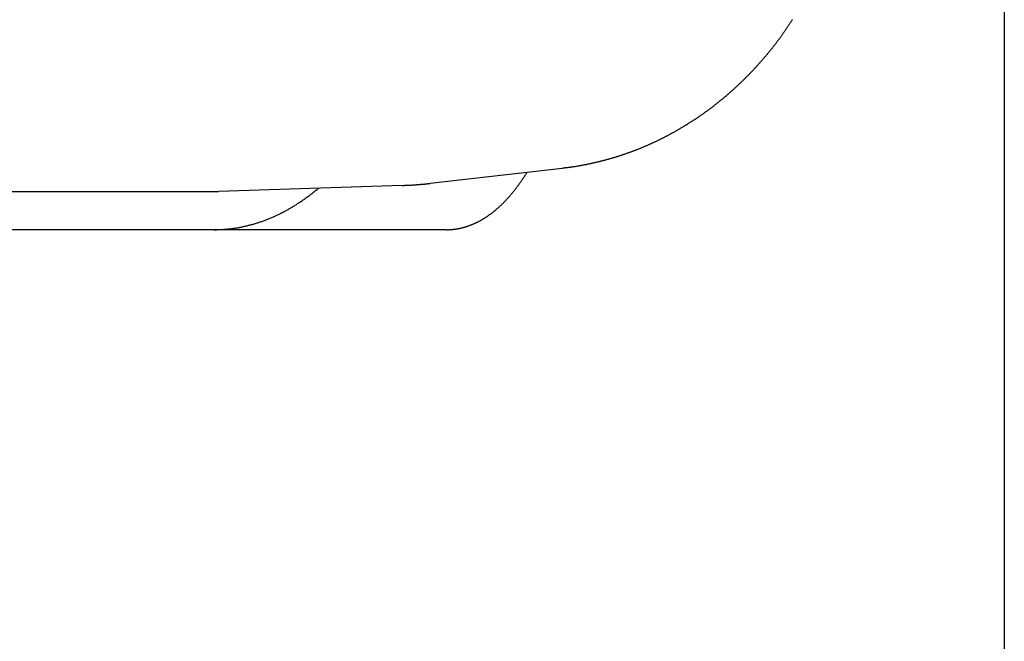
# Model space of a CAD drawing. Extents: x 637 to 3230, y 885 to 2745.
# Tile 99 of 151: x 3218 to 3230, y 1661 to 1669. Entities that reach past the tile are written whole.
import ezdxf

# ---------------------------------------------------------------- set-up
doc = ezdxf.new("R2010")
doc.units = 0
doc.layers.add('KF_GRAVIS_15_REAR', color=7, linetype='CONTINUOUS')

# ---------------------------------------------------------------- blocks, each defined once
blk = doc.blocks.new('KF_GRAVIS_15_REAR')
at = {"layer": 'KF_GRAVIS_15_REAR'}
for p, q in [((208.99999, -343.44213), (208.99999, -656)), ((203.20695, -585.69744), (201.47775, -585.89401)), ((185.04235, -586), (198.64993, -586)), ((201.11224, -585.92069), (198.70351, -585.99913)), ((201.69748, -586.5), (191.63861, -586.5))]:
    blk.add_line(p, q, dxfattribs=at)
for points in [[(206.225, -583.746, 0), (206.221, -583.753, 0), (206.217, -583.76, 0), (206.212, -583.766, 0), (206.208, -583.773, 0), (206.204, -583.779, 0), (206.2, -583.786, 0), (206.195, -583.793, 0), (206.191, -583.799, 0), (206.187, -583.806, 0), (206.183, -583.812, 0), (206.178, -583.819, 0), (206.174, -583.825, 0), (206.17, -583.832, 0), (206.165, -583.838, 0), (206.161, -583.845, 0), (206.157, -583.851, 0), (206.152, -583.858, 0), (206.148, -583.864, 0), (206.144, -583.871, 0), (206.139, -583.877, 0), (206.135, -583.884, 0), (206.13, -583.89, 0), (206.126, -583.897, 0), (206.121, -583.903, 0), (206.117, -583.91, 0), (206.112, -583.916, 0), (206.108, -583.923, 0), (206.103, -583.929, 0), (206.099, -583.935, 0), (206.094, -583.942, 0), (206.09, -583.948, 0), (206.085, -583.955, 0), (206.081, -583.961, 0), (206.076, -583.967, 0), (206.072, -583.974, 0), (206.067, -583.98, 0), (206.062, -583.986, 0), (206.058, -583.993, 0), (206.053, -583.999, 0), (206.048, -584.005, 0), (206.044, -584.012, 0), (206.039, -584.018, 0), (206.034, -584.024, 0), (206.03, -584.03, 0), (206.025, -584.037, 0), (206.02, -584.043, 0), (206.016, -584.049, 0), (206.011, -584.056, 0), (206.006, -584.062, 0), (206.001, -584.068, 0), (205.997, -584.074, 0), (205.992, -584.08, 0), (205.987, -584.087, 0), (205.982, -584.093, 0), (205.977, -584.099, 0), (205.973, -584.105, 0), (205.968, -584.111, 0), (205.963, -584.117, 0), (205.958, -584.124, 0), (205.953, -584.13, 0), (205.948, -584.136, 0), (205.943, -584.142, 0), (205.938, -584.148, 0), (205.933, -584.154, 0), (205.928, -584.16, 0), (205.924, -584.166, 0)], [(205.924, -584.166, 0), (205.918, -584.173, 0), (205.913, -584.179, 0), (205.908, -584.186, 0), (205.902, -584.192, 0), (205.897, -584.199, 0), (205.892, -584.205, 0), (205.886, -584.211, 0), (205.881, -584.218, 0), (205.876, -584.224, 0), (205.87, -584.231, 0), (205.865, -584.237, 0), (205.859, -584.243, 0), (205.854, -584.25, 0), (205.848, -584.256, 0), (205.843, -584.262, 0), (205.838, -584.269, 0), (205.832, -584.275, 0), (205.827, -584.281, 0), (205.821, -584.288, 0), (205.816, -584.294, 0), (205.81, -584.3, 0), (205.805, -584.307, 0), (205.799, -584.313, 0), (205.793, -584.319, 0), (205.788, -584.325, 0), (205.782, -584.332, 0), (205.777, -584.338, 0), (205.771, -584.344, 0), (205.765, -584.35, 0), (205.76, -584.356, 0), (205.754, -584.363, 0), (205.749, -584.369, 0), (205.743, -584.375, 0), (205.737, -584.381, 0), (205.732, -584.387, 0), (205.726, -584.393, 0), (205.72, -584.399, 0), (205.715, -584.405, 0), (205.709, -584.412, 0), (205.703, -584.418, 0), (205.697, -584.424, 0), (205.692, -584.43, 0), (205.686, -584.436, 0), (205.68, -584.442, 0), (205.674, -584.448, 0), (205.668, -584.454, 0), (205.663, -584.46, 0), (205.657, -584.466, 0), (205.651, -584.472, 0), (205.645, -584.478, 0), (205.639, -584.484, 0), (205.633, -584.49, 0), (205.628, -584.496, 0), (205.622, -584.502, 0), (205.616, -584.507, 0), (205.61, -584.513, 0), (205.604, -584.519, 0), (205.598, -584.525, 0), (205.592, -584.531, 0), (205.586, -584.537, 0), (205.58, -584.543, 0), (205.574, -584.549, 0), (205.568, -584.554, 0), (205.562, -584.56, 0), (205.556, -584.566, 0), (205.55, -584.572, 0), (205.544, -584.578, 0), (205.538, -584.583, 0), (205.532, -584.589, 0), (205.526, -584.595, 0), (205.52, -584.601, 0), (205.514, -584.606, 0), (205.508, -584.612, 0), (205.502, -584.618, 0), (205.496, -584.623, 0), (205.49, -584.629, 0), (205.483, -584.635, 0), (205.477, -584.64, 0), (205.471, -584.646, 0), (205.465, -584.652, 0), (205.459, -584.657, 0), (205.453, -584.663, 0), (205.446, -584.669, 0), (205.44, -584.674, 0), (205.434, -584.68, 0), (205.428, -584.685, 0), (205.422, -584.691, 0), (205.415, -584.696, 0), (205.409, -584.702, 0), (205.403, -584.707, 0), (205.396, -584.713, 0), (205.39, -584.718, 0), (205.384, -584.724, 0), (205.378, -584.729, 0), (205.371, -584.735, 0), (205.365, -584.74, 0), (205.359, -584.746, 0), (205.352, -584.751, 0), (205.346, -584.756, 0), (205.339, -584.762, 0), (205.333, -584.767, 0), (205.327, -584.773, 0), (205.32, -584.778, 0), (205.314, -584.783, 0), (205.307, -584.789, 0), (205.301, -584.794, 0), (205.295, -584.799, 0), (205.288, -584.804, 0), (205.282, -584.81, 0), (205.275, -584.815, 0), (205.269, -584.82, 0), (205.262, -584.825, 0), (205.256, -584.831, 0), (205.249, -584.836, 0), (205.243, -584.841, 0), (205.236, -584.846, 0), (205.23, -584.852, 0), (205.223, -584.857, 0), (205.217, -584.862, 0), (205.21, -584.867, 0), (205.203, -584.872, 0), (205.197, -584.877, 0), (205.19, -584.882, 0), (205.184, -584.887, 0), (205.177, -584.892, 0), (205.17, -584.898, 0), (205.164, -584.903, 0), (205.157, -584.908, 0), (205.15, -584.913, 0), (205.144, -584.918, 0), (205.137, -584.923, 0), (205.13, -584.928, 0), (205.124, -584.933, 0), (205.117, -584.938, 0), (205.11, -584.942, 0), (205.103, -584.947, 0), (205.097, -584.952, 0), (205.09, -584.957, 0), (205.083, -584.962, 0), (205.076, -584.967, 0), (205.07, -584.972, 0), (205.063, -584.977, 0), (205.056, -584.982, 0), (205.049, -584.986, 0), (205.042, -584.991, 0), (205.036, -584.996, 0), (205.029, -585.001, 0), (205.022, -585.006, 0), (205.015, -585.01, 0), (205.008, -585.015, 0), (205.001, -585.02, 0), (204.994, -585.024, 0), (204.988, -585.029, 0), (204.981, -585.034, 0), (204.974, -585.039, 0), (204.967, -585.043, 0), (204.96, -585.048, 0), (204.953, -585.052, 0), (204.946, -585.057, 0), (204.939, -585.062, 0), (204.932, -585.066, 0), (204.925, -585.071, 0), (204.918, -585.075, 0), (204.911, -585.08, 0), (204.904, -585.084, 0), (204.897, -585.089, 0), (204.89, -585.094, 0), (204.883, -585.098, 0), (204.876, -585.102, 0), (204.869, -585.107, 0), (204.862, -585.111, 0), (204.855, -585.116, 0), (204.848, -585.12, 0), (204.841, -585.125, 0), (204.834, -585.129, 0), (204.827, -585.133, 0), (204.819, -585.138, 0), (204.812, -585.142, 0), (204.805, -585.146, 0), (204.798, -585.151, 0), (204.791, -585.155, 0), (204.784, -585.159, 0), (204.777, -585.164, 0), (204.769, -585.168, 0), (204.762, -585.172, 0), (204.755, -585.176, 0), (204.748, -585.181, 0), (204.741, -585.185, 0), (204.733, -585.189, 0), (204.726, -585.193, 0), (204.719, -585.197, 0), (204.712, -585.202, 0), (204.704, -585.206, 0), (204.697, -585.21, 0), (204.69, -585.214, 0), (204.683, -585.218, 0), (204.675, -585.222, 0), (204.668, -585.226, 0), (204.661, -585.23, 0), (204.653, -585.234, 0), (204.646, -585.238, 0), (204.639, -585.242, 0), (204.631, -585.246, 0), (204.624, -585.25, 0), (204.617, -585.254, 0), (204.609, -585.258, 0), (204.602, -585.262, 0), (204.595, -585.266, 0), (204.587, -585.27, 0), (204.58, -585.274, 0), (204.573, -585.277, 0), (204.565, -585.281, 0), (204.558, -585.285, 0), (204.55, -585.289, 0), (204.543, -585.293, 0), (204.535, -585.297, 0), (204.528, -585.3, 0), (204.521, -585.304, 0), (204.513, -585.308, 0), (204.506, -585.312, 0), (204.498, -585.315, 0), (204.491, -585.319, 0), (204.483, -585.323, 0), (204.476, -585.326, 0), (204.468, -585.33, 0), (204.461, -585.334, 0), (204.453, -585.337, 0), (204.446, -585.341, 0), (204.438, -585.344, 0), (204.431, -585.348, 0), (204.423, -585.351, 0), (204.415, -585.355, 0), (204.408, -585.359, 0), (204.4, -585.362, 0), (204.393, -585.366, 0), (204.385, -585.369, 0), (204.377, -585.372, 0), (204.37, -585.376, 0), (204.362, -585.379, 0), (204.355, -585.383, 0), (204.347, -585.386, 0), (204.339, -585.39, 0), (204.332, -585.393, 0), (204.324, -585.396, 0), (204.316, -585.4, 0), (204.309, -585.403, 0), (204.301, -585.406, 0), (204.293, -585.409, 0), (204.286, -585.413, 0), (204.278, -585.416, 0), (204.27, -585.419, 0), (204.263, -585.422, 0), (204.255, -585.426, 0), (204.247, -585.429, 0), (204.24, -585.432, 0), (204.232, -585.435, 0), (204.224, -585.438, 0), (204.216, -585.441, 0), (204.209, -585.445, 0), (204.201, -585.448, 0), (204.193, -585.451, 0), (204.185, -585.454, 0), (204.177, -585.457, 0), (204.17, -585.46, 0), (204.162, -585.463, 0), (204.154, -585.466, 0), (204.146, -585.469, 0), (204.139, -585.472, 0), (204.131, -585.475, 0), (204.123, -585.478, 0), (204.115, -585.48, 0), (204.107, -585.483, 0), (204.099, -585.486, 0), (204.092, -585.489, 0), (204.084, -585.492, 0), (204.076, -585.495, 0), (204.068, -585.498, 0), (204.06, -585.5, 0), (204.052, -585.503, 0), (204.044, -585.506, 0), (204.036, -585.509, 0), (204.029, -585.511, 0), (204.021, -585.514, 0), (204.013, -585.517, 0), (204.005, -585.519, 0), (203.997, -585.522, 0), (203.989, -585.525, 0), (203.981, -585.527, 0), (203.973, -585.53, 0), (203.965, -585.533, 0), (203.957, -585.535, 0), (203.949, -585.538, 0), (203.941, -585.54, 0), (203.933, -585.543, 0), (203.925, -585.545, 0), (203.917, -585.548, 0), (203.909, -585.55, 0), (203.901, -585.553, 0), (203.893, -585.555, 0), (203.885, -585.558, 0), (203.877, -585.56, 0), (203.869, -585.562, 0), (203.861, -585.565, 0), (203.853, -585.567, 0), (203.845, -585.569, 0), (203.837, -585.572, 0), (203.829, -585.574, 0), (203.821, -585.576, 0), (203.813, -585.579, 0), (203.805, -585.581, 0), (203.797, -585.583, 0), (203.789, -585.585, 0), (203.781, -585.587, 0), (203.773, -585.59, 0), (203.765, -585.592, 0), (203.757, -585.594, 0), (203.749, -585.596, 0), (203.741, -585.598, 0), (203.733, -585.6, 0), (203.724, -585.602, 0), (203.716, -585.604, 0), (203.708, -585.606, 0), (203.7, -585.608, 0), (203.692, -585.61, 0), (203.684, -585.612, 0), (203.676, -585.614, 0), (203.668, -585.616, 0), (203.66, -585.618, 0), (203.651, -585.62, 0), (203.643, -585.622, 0), (203.635, -585.624, 0), (203.627, -585.626, 0), (203.619, -585.628, 0), (203.611, -585.63, 0), (203.603, -585.631, 0), (203.594, -585.633, 0), (203.586, -585.635, 0), (203.578, -585.637, 0), (203.57, -585.638, 0), (203.562, -585.64, 0), (203.553, -585.642, 0), (203.545, -585.644, 0), (203.537, -585.645, 0), (203.529, -585.647, 0), (203.521, -585.649, 0), (203.513, -585.65, 0), (203.504, -585.652, 0), (203.496, -585.653, 0), (203.488, -585.655, 0), (203.48, -585.656, 0), (203.471, -585.658, 0), (203.463, -585.659, 0), (203.455, -585.661, 0), (203.447, -585.662, 0), (203.439, -585.664, 0), (203.43, -585.665, 0), (203.422, -585.667, 0), (203.414, -585.668, 0), (203.406, -585.67, 0), (203.397, -585.671, 0), (203.389, -585.672, 0), (203.381, -585.674, 0), (203.373, -585.675, 0), (203.364, -585.676, 0), (203.356, -585.678, 0), (203.348, -585.679, 0), (203.34, -585.68, 0), (203.331, -585.681, 0), (203.323, -585.682, 0), (203.315, -585.684, 0), (203.306, -585.685, 0), (203.298, -585.686, 0), (203.29, -585.687, 0), (203.282, -585.688, 0), (203.273, -585.689, 0), (203.265, -585.69, 0), (203.257, -585.691, 0), (203.248, -585.692, 0), (203.24, -585.694, 0), (203.232, -585.695, 0), (203.224, -585.696, 0), (203.215, -585.696, 0), (203.207, -585.697, 0)], [(201.697, -586.5, 0), (201.703, -586.5, 0), (201.709, -586.5, 0), (201.715, -586.5, 0), (201.72, -586.5, 0), (201.726, -586.499, 0), (201.732, -586.499, 0), (201.737, -586.499, 0), (201.743, -586.499, 0), (201.749, -586.498, 0), (201.755, -586.498, 0), (201.76, -586.498, 0), (201.766, -586.497, 0), (201.772, -586.497, 0), (201.778, -586.496, 0), (201.783, -586.495, 0), (201.789, -586.495, 0), (201.795, -586.494, 0), (201.8, -586.493, 0), (201.806, -586.493, 0), (201.812, -586.492, 0), (201.818, -586.491, 0), (201.823, -586.49, 0), (201.829, -586.489, 0), (201.835, -586.488, 0), (201.841, -586.487, 0), (201.846, -586.486, 0), (201.852, -586.485, 0), (201.858, -586.484, 0), (201.864, -586.483, 0), (201.869, -586.482, 0), (201.875, -586.48, 0), (201.881, -586.479, 0), (201.887, -586.478, 0), (201.892, -586.476, 0), (201.898, -586.475, 0), (201.904, -586.474, 0), (201.91, -586.472, 0), (201.915, -586.471, 0), (201.921, -586.469, 0), (201.927, -586.467, 0), (201.933, -586.466, 0), (201.938, -586.464, 0), (201.944, -586.462, 0), (201.95, -586.46, 0), (201.956, -586.459, 0), (201.962, -586.457, 0), (201.967, -586.455, 0), (201.973, -586.453, 0), (201.979, -586.451, 0), (201.985, -586.449, 0), (201.99, -586.447, 0), (201.996, -586.445, 0), (202.002, -586.443, 0), (202.008, -586.44, 0), (202.013, -586.438, 0), (202.019, -586.436, 0), (202.025, -586.434, 0), (202.03, -586.431, 0), (202.036, -586.429, 0), (202.042, -586.426, 0), (202.048, -586.424, 0), (202.053, -586.421, 0), (202.059, -586.419, 0), (202.065, -586.416, 0), (202.071, -586.414, 0), (202.076, -586.411, 0), (202.082, -586.408, 0), (202.088, -586.405, 0), (202.093, -586.403, 0), (202.099, -586.4, 0), (202.105, -586.397, 0), (202.111, -586.394, 0), (202.116, -586.391, 0), (202.122, -586.388, 0), (202.128, -586.385, 0), (202.133, -586.382, 0), (202.139, -586.379, 0), (202.145, -586.375, 0), (202.151, -586.372, 0), (202.156, -586.369, 0), (202.162, -586.366, 0), (202.168, -586.362, 0), (202.173, -586.359, 0), (202.179, -586.355, 0), (202.185, -586.352, 0), (202.19, -586.348, 0), (202.196, -586.345, 0), (202.202, -586.341, 0), (202.207, -586.338, 0), (202.213, -586.334, 0), (202.218, -586.33, 0), (202.224, -586.326, 0), (202.23, -586.323, 0), (202.235, -586.319, 0), (202.241, -586.315, 0), (202.247, -586.311, 0), (202.252, -586.307, 0), (202.258, -586.303, 0), (202.263, -586.299, 0), (202.269, -586.295, 0), (202.275, -586.291, 0), (202.28, -586.286, 0), (202.286, -586.282, 0), (202.291, -586.278, 0), (202.297, -586.274, 0), (202.303, -586.269, 0), (202.308, -586.265, 0), (202.314, -586.26, 0), (202.319, -586.256, 0), (202.325, -586.251, 0), (202.33, -586.247, 0), (202.336, -586.242, 0), (202.341, -586.238, 0), (202.347, -586.233, 0), (202.352, -586.228, 0), (202.358, -586.223, 0), (202.363, -586.219, 0), (202.369, -586.214, 0), (202.374, -586.209, 0), (202.38, -586.204, 0), (202.385, -586.199, 0), (202.391, -586.194, 0), (202.396, -586.189, 0), (202.402, -586.184, 0), (202.407, -586.179, 0), (202.413, -586.173, 0), (202.418, -586.168, 0), (202.424, -586.163, 0), (202.429, -586.158, 0), (202.434, -586.152, 0), (202.44, -586.147, 0), (202.445, -586.141, 0), (202.451, -586.136, 0), (202.456, -586.13, 0), (202.461, -586.125, 0), (202.467, -586.119, 0), (202.472, -586.114, 0), (202.477, -586.108, 0), (202.483, -586.102, 0), (202.488, -586.096, 0), (202.493, -586.091, 0), (202.499, -586.085, 0), (202.504, -586.079, 0), (202.509, -586.073, 0), (202.515, -586.067, 0), (202.52, -586.061, 0), (202.525, -586.055, 0), (202.531, -586.049, 0), (202.536, -586.042, 0), (202.541, -586.036, 0), (202.546, -586.03, 0), (202.552, -586.024, 0), (202.557, -586.017, 0), (202.562, -586.011, 0), (202.567, -586.005, 0), (202.572, -585.998, 0), (202.578, -585.992, 0), (202.583, -585.985, 0), (202.588, -585.979, 0), (202.593, -585.972, 0), (202.598, -585.965, 0), (202.603, -585.959, 0), (202.609, -585.952, 0), (202.614, -585.945, 0), (202.619, -585.938, 0), (202.624, -585.932, 0), (202.629, -585.925, 0), (202.634, -585.918, 0), (202.639, -585.911, 0), (202.644, -585.904, 0), (202.649, -585.897, 0), (202.654, -585.89, 0), (202.659, -585.883, 0), (202.664, -585.876, 0), (202.669, -585.868, 0), (202.675, -585.861, 0), (202.68, -585.854, 0), (202.685, -585.847, 0), (202.689, -585.839, 0), (202.694, -585.832, 0), (202.699, -585.825, 0), (202.704, -585.817, 0), (202.709, -585.81, 0), (202.714, -585.802, 0), (202.719, -585.795, 0), (202.724, -585.787, 0), (202.729, -585.779, 0), (202.734, -585.772, 0), (202.739, -585.764, 0), (202.744, -585.756, 0), (202.749, -585.749, 0)], [(198.649, -586.5, 0), (198.66, -586.5, 0), (198.671, -586.5, 0), (198.682, -586.5, 0), (198.693, -586.499, 0), (198.704, -586.499, 0), (198.715, -586.499, 0), (198.726, -586.498, 0), (198.737, -586.498, 0), (198.748, -586.497, 0), (198.759, -586.497, 0), (198.77, -586.496, 0), (198.782, -586.495, 0), (198.793, -586.494, 0), (198.804, -586.493, 0), (198.815, -586.492, 0), (198.826, -586.491, 0), (198.837, -586.49, 0), (198.848, -586.489, 0), (198.859, -586.488, 0), (198.87, -586.487, 0), (198.881, -586.485, 0), (198.892, -586.484, 0), (198.903, -586.482, 0), (198.914, -586.481, 0), (198.925, -586.479, 0), (198.936, -586.477, 0), (198.947, -586.475, 0), (198.958, -586.474, 0), (198.969, -586.472, 0), (198.98, -586.47, 0), (198.991, -586.468, 0), (199.002, -586.465, 0), (199.013, -586.463, 0), (199.024, -586.461, 0), (199.035, -586.459, 0), (199.046, -586.456, 0), (199.057, -586.454, 0), (199.068, -586.451, 0), (199.079, -586.449, 0), (199.09, -586.446, 0), (199.1, -586.443, 0), (199.111, -586.441, 0), (199.122, -586.438, 0), (199.133, -586.435, 0), (199.144, -586.432, 0), (199.155, -586.429, 0), (199.166, -586.426, 0), (199.177, -586.422, 0), (199.188, -586.419, 0), (199.199, -586.416, 0), (199.21, -586.412, 0), (199.22, -586.409, 0), (199.231, -586.405, 0), (199.242, -586.402, 0), (199.253, -586.398, 0), (199.264, -586.395, 0), (199.275, -586.391, 0), (199.285, -586.387, 0), (199.296, -586.383, 0), (199.307, -586.379, 0), (199.318, -586.375, 0), (199.329, -586.371, 0), (199.339, -586.367, 0), (199.35, -586.362, 0), (199.361, -586.358, 0), (199.372, -586.354, 0), (199.383, -586.349, 0), (199.393, -586.345, 0), (199.404, -586.34, 0), (199.415, -586.335, 0), (199.425, -586.331, 0), (199.436, -586.326, 0), (199.447, -586.321, 0), (199.458, -586.316, 0), (199.468, -586.311, 0), (199.479, -586.306, 0), (199.49, -586.301, 0), (199.5, -586.296, 0), (199.511, -586.291, 0), (199.521, -586.285, 0), (199.532, -586.28, 0), (199.543, -586.275, 0), (199.553, -586.269, 0), (199.564, -586.264, 0), (199.574, -586.258, 0), (199.585, -586.252, 0), (199.596, -586.247, 0), (199.606, -586.241, 0), (199.617, -586.235, 0), (199.627, -586.229, 0), (199.638, -586.223, 0), (199.648, -586.217, 0), (199.659, -586.211, 0), (199.669, -586.205, 0), (199.679, -586.198, 0), (199.69, -586.192, 0), (199.7, -586.186, 0), (199.711, -586.179, 0), (199.721, -586.173, 0), (199.732, -586.166, 0), (199.742, -586.159, 0), (199.752, -586.153, 0), (199.763, -586.146, 0), (199.773, -586.139, 0), (199.783, -586.132, 0), (199.794, -586.125, 0), (199.804, -586.118, 0), (199.814, -586.111, 0), (199.824, -586.104, 0), (199.835, -586.097, 0), (199.845, -586.089, 0), (199.855, -586.082, 0), (199.865, -586.075, 0), (199.875, -586.067, 0), (199.886, -586.06, 0), (199.896, -586.052, 0), (199.906, -586.045, 0), (199.916, -586.037, 0), (199.926, -586.029, 0), (199.936, -586.021, 0), (199.946, -586.013, 0), (199.956, -586.005, 0), (199.966, -585.997, 0), (199.977, -585.989, 0), (199.987, -585.981, 0), (199.997, -585.973, 0), (200.006, -585.965, 0), (200.016, -585.956, 0)], [(198.65, -586, 0), (198.65, -586, 0), (198.651, -586, 0), (198.651, -586, 0), (198.652, -586, 0), (198.652, -586, 0), (198.652, -586, 0), (198.653, -586, 0), (198.653, -586, 0), (198.654, -586, 0), (198.654, -586, 0), (198.655, -586, 0), (198.655, -586, 0), (198.655, -586, 0), (198.656, -586, 0), (198.656, -586, 0), (198.657, -586, 0), (198.657, -586, 0), (198.657, -586, 0), (198.658, -586, 0), (198.658, -586, 0), (198.659, -586, 0), (198.659, -586, 0), (198.66, -586, 0), (198.66, -586, 0), (198.66, -586, 0), (198.661, -586, 0), (198.661, -586, 0), (198.662, -586, 0), (198.662, -586, 0), (198.662, -586, 0), (198.663, -586, 0), (198.663, -586, 0), (198.664, -586, 0), (198.664, -586, 0), (198.665, -586, 0), (198.665, -586, 0), (198.665, -586, 0), (198.666, -586, 0), (198.666, -586, 0), (198.667, -586, 0), (198.667, -586, 0), (198.668, -586, 0), (198.668, -586, 0), (198.668, -586, 0), (198.669, -586, 0), (198.669, -586, 0), (198.67, -586, 0), (198.67, -586, 0), (198.67, -586, 0), (198.671, -586, 0), (198.671, -586, 0), (198.672, -586, 0), (198.672, -586, 0), (198.673, -586, 0), (198.673, -586, 0), (198.673, -586, 0), (198.674, -586, 0), (198.674, -586, 0), (198.675, -586, 0), (198.675, -586, 0), (198.675, -586, 0), (198.676, -586, 0), (198.676, -586, 0), (198.677, -586, 0), (198.677, -586, 0), (198.678, -586, 0), (198.678, -586, 0), (198.678, -586, 0), (198.679, -586, 0), (198.679, -586, 0), (198.68, -586, 0), (198.68, -586, 0), (198.68, -586, 0), (198.681, -586, 0), (198.681, -586, 0), (198.682, -586, 0), (198.682, -586, 0), (198.683, -586, 0), (198.683, -586, 0), (198.683, -586, 0), (198.684, -586, 0), (198.684, -586, 0), (198.685, -586, 0), (198.685, -586, 0), (198.686, -586, 0), (198.686, -586, 0), (198.686, -586, 0), (198.687, -586, 0), (198.687, -586, 0), (198.688, -586, 0), (198.688, -586, 0), (198.688, -586, 0), (198.689, -586, 0), (198.689, -586, 0), (198.69, -586, 0), (198.69, -586, 0), (198.691, -585.999, 0), (198.691, -585.999, 0), (198.691, -585.999, 0), (198.692, -585.999, 0), (198.692, -585.999, 0), (198.693, -585.999, 0), (198.693, -585.999, 0), (198.693, -585.999, 0), (198.694, -585.999, 0), (198.694, -585.999, 0), (198.695, -585.999, 0), (198.695, -585.999, 0), (198.696, -585.999, 0), (198.696, -585.999, 0), (198.696, -585.999, 0), (198.697, -585.999, 0), (198.697, -585.999, 0), (198.698, -585.999, 0), (198.698, -585.999, 0), (198.698, -585.999, 0), (198.699, -585.999, 0), (198.699, -585.999, 0), (198.7, -585.999, 0), (198.7, -585.999, 0), (198.701, -585.999, 0), (198.701, -585.999, 0), (198.701, -585.999, 0), (198.702, -585.999, 0), (198.702, -585.999, 0), (198.703, -585.999, 0), (198.703, -585.999, 0), (198.704, -585.999, 0)], [(201.112, -585.921, 0), (201.115, -585.921, 0), (201.118, -585.92, 0), (201.121, -585.92, 0), (201.124, -585.92, 0), (201.127, -585.92, 0), (201.129, -585.92, 0), (201.132, -585.92, 0), (201.135, -585.92, 0), (201.138, -585.92, 0), (201.141, -585.92, 0), (201.144, -585.92, 0), (201.147, -585.919, 0), (201.149, -585.919, 0), (201.152, -585.919, 0), (201.155, -585.919, 0), (201.158, -585.919, 0), (201.161, -585.919, 0), (201.164, -585.919, 0), (201.167, -585.919, 0), (201.169, -585.918, 0), (201.172, -585.918, 0), (201.175, -585.918, 0), (201.178, -585.918, 0), (201.181, -585.918, 0), (201.184, -585.918, 0), (201.187, -585.918, 0), (201.189, -585.918, 0), (201.192, -585.917, 0), (201.195, -585.917, 0), (201.198, -585.917, 0), (201.201, -585.917, 0), (201.204, -585.917, 0), (201.207, -585.917, 0), (201.21, -585.916, 0), (201.212, -585.916, 0), (201.215, -585.916, 0), (201.218, -585.916, 0), (201.221, -585.916, 0), (201.224, -585.916, 0), (201.227, -585.916, 0), (201.23, -585.915, 0), (201.232, -585.915, 0), (201.235, -585.915, 0), (201.238, -585.915, 0), (201.241, -585.915, 0), (201.244, -585.914, 0), (201.247, -585.914, 0), (201.25, -585.914, 0), (201.252, -585.914, 0), (201.255, -585.914, 0), (201.258, -585.914, 0), (201.261, -585.913, 0), (201.264, -585.913, 0), (201.267, -585.913, 0), (201.27, -585.913, 0), (201.272, -585.913, 0), (201.275, -585.912, 0), (201.278, -585.912, 0), (201.281, -585.912, 0), (201.284, -585.912, 0), (201.287, -585.912, 0), (201.29, -585.911, 0), (201.292, -585.911, 0), (201.295, -585.911, 0), (201.298, -585.911, 0), (201.301, -585.911, 0), (201.304, -585.91, 0), (201.307, -585.91, 0), (201.31, -585.91, 0), (201.312, -585.91, 0), (201.315, -585.91, 0), (201.318, -585.909, 0), (201.321, -585.909, 0), (201.324, -585.909, 0), (201.327, -585.909, 0), (201.33, -585.908, 0), (201.332, -585.908, 0), (201.335, -585.908, 0), (201.338, -585.908, 0), (201.341, -585.907, 0), (201.344, -585.907, 0), (201.347, -585.907, 0), (201.349, -585.907, 0), (201.352, -585.907, 0), (201.355, -585.906, 0), (201.358, -585.906, 0), (201.361, -585.906, 0), (201.364, -585.906, 0), (201.367, -585.905, 0), (201.369, -585.905, 0), (201.372, -585.905, 0), (201.375, -585.904, 0), (201.378, -585.904, 0), (201.381, -585.904, 0), (201.384, -585.904, 0), (201.387, -585.903, 0), (201.389, -585.903, 0), (201.392, -585.903, 0), (201.395, -585.903, 0), (201.398, -585.902, 0), (201.401, -585.902, 0), (201.404, -585.902, 0), (201.407, -585.902, 0), (201.409, -585.901, 0), (201.412, -585.901, 0), (201.415, -585.901, 0), (201.418, -585.9, 0), (201.421, -585.9, 0), (201.424, -585.9, 0), (201.426, -585.9, 0), (201.429, -585.899, 0), (201.432, -585.899, 0), (201.435, -585.899, 0), (201.438, -585.898, 0), (201.441, -585.898, 0), (201.444, -585.898, 0), (201.446, -585.897, 0), (201.449, -585.897, 0), (201.452, -585.897, 0), (201.455, -585.897, 0), (201.458, -585.896, 0), (201.461, -585.896, 0), (201.464, -585.896, 0), (201.466, -585.895, 0), (201.469, -585.895, 0), (201.472, -585.895, 0), (201.475, -585.894, 0), (201.478, -585.894, 0)]]:
    blk.add_polyline3d(points, dxfattribs=at)

msp = doc.modelspace()

# ---------------------------------------------------------------- block references
at = {"layer": 'KF_GRAVIS_15_REAR'}
msp.add_blockref('KF_GRAVIS_15_REAR', (3021.439, 2253.101), dxfattribs=at)

doc.saveas('drawing.dxf')
